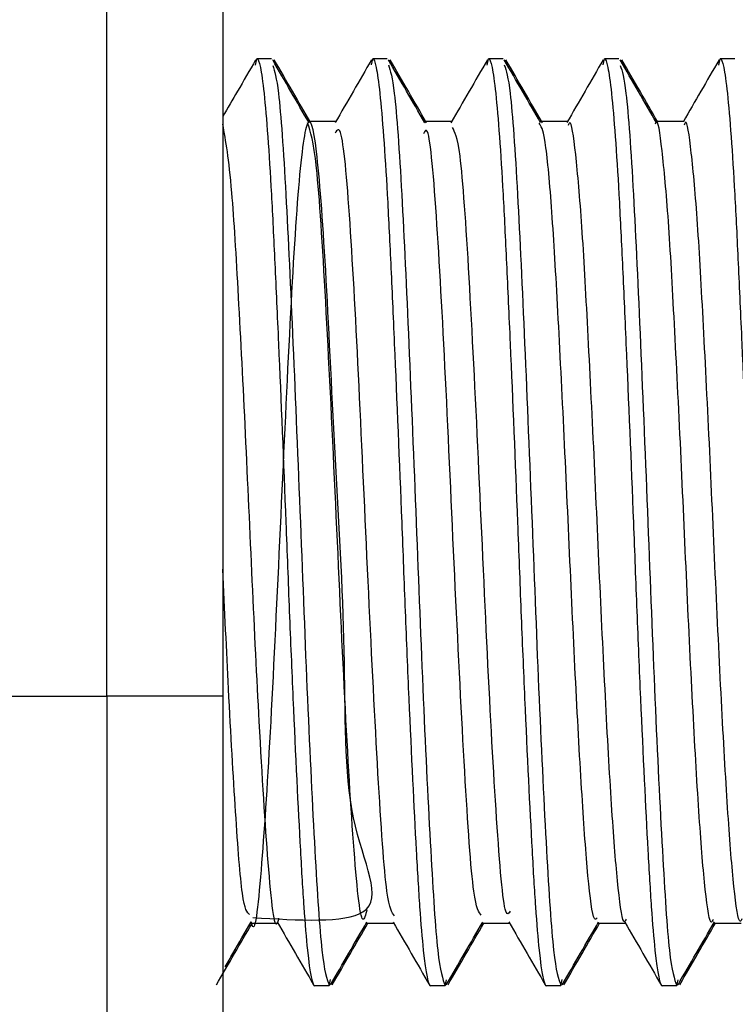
# Model space of a CAD drawing. Header units: millimetres. Extents: x -0.44 to 1.31, y -0.87 to 1.29.
# Tile 126 of 182: x 0.72674 to 0.73292, y -0.15763 to -0.14913. Entities that reach past the tile are written whole.
import ezdxf

# ---------------------------------------------------------------- set-up
doc = ezdxf.new("R2010")
doc.units = ezdxf.units.MM

msp = doc.modelspace()

# ---------------------------------------------------------------- linework, layer by layer
at = {"color": 7, "linetype": 'Continuous', "lineweight": 25}
for p, q in [((0.7284932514, -0.1334166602), (0.7284932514, -0.1549686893)), ((0.7274932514, -0.1549686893), (0.7274932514, -0.1334686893)), ((0.7287765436, -0.1495234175), (0.7287878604, -0.1494686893)), ((0.7289128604, -0.1494686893), (0.7287878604, -0.1494686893)), ((0.7297768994, -0.1495216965), (0.7297878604, -0.1494686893)), ((0.7299128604, -0.1494686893), (0.7297878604, -0.1494686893)), ((0.7307765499, -0.1495233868), (0.7307878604, -0.1494686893)), ((0.7309128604, -0.1494686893), (0.7307878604, -0.1494686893)), ((0.7317768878, -0.1495217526), (0.7317878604, -0.1494686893)), ((0.7319128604, -0.1494686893), (0.7317878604, -0.1494686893)), ((0.7327765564, -0.1495233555), (0.7327878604, -0.1494686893)), ((0.7329128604, -0.1494686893), (0.7327878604, -0.1494686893)), ((0.7294754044, -0.1500099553), (0.7292312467, -0.1500099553)), ((0.7304754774, -0.1500099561), (0.7302313, -0.1500099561)), ((0.7314755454, -0.1500099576), (0.7312312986, -0.1500099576)), ((0.7324755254, -0.1500099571), (0.7322312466, -0.1500099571)), ((0.7214670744, -0.1549686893), (0.7274932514, -0.1549686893)), ((0.7284932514, -0.1549686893), (0.7274932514, -0.1549686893)), ((0.7274932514, -0.1549686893), (0.7274932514, -0.1649686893)), ((0.7287255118, -0.1569274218), (0.7289691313, -0.1569274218)), ((0.7297254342, -0.156927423), (0.7299691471, -0.156927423)), ((0.7307253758, -0.1569274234), (0.7309691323, -0.1569274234)), ((0.7317253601, -0.1569274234), (0.7319691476, -0.1569274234)), ((0.7327253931, -0.1569274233), (0.7329691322, -0.1569274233)), ((0.7294128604, -0.1574686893), (0.7294242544, -0.1574127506)), ((0.7304128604, -0.1574686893), (0.7304233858, -0.1574170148)), ((0.7314128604, -0.1574686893), (0.7314242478, -0.1574127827)), ((0.7324128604, -0.1574686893), (0.7324238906, -0.1574145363)), ((0.7294128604, -0.1574686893), (0.7292878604, -0.1574686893)), ((0.7304128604, -0.1574686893), (0.7302878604, -0.1574686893)), ((0.7314128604, -0.1574686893), (0.7312878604, -0.1574686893)), ((0.7324128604, -0.1574686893), (0.7322878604, -0.1574686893))]:
    msp.add_line(p, q, dxfattribs=at)
for points, knots in [([(0.728777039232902, -0.149478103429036), (0.7287246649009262, -0.149568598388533), (0.7286300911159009, -0.1497320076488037), (0.7285354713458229, -0.1498953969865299), (0.7284932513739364, -0.1499683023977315)], [0, 0, 0, 0, 0.5537933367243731, 1, 1, 1, 1]), ([(0.7287878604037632, -0.1494686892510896), (0.7287979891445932, -0.149468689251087), (0.728807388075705, -0.1494932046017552), (0.7288276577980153, -0.1495927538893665), (0.7288382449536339, -0.149668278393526), (0.7288704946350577, -0.1499699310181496), (0.7288926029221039, -0.1502733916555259), (0.7289229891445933, -0.1508236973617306), (0.7289323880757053, -0.1510201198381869), (0.7289526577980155, -0.1514506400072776), (0.7289632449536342, -0.1516833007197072), (0.728995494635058, -0.1524157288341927), (0.7290176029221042, -0.1529498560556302), (0.7290479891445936, -0.1537281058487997), (0.7290573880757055, -0.1539813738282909), (0.7290776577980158, -0.1544906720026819), (0.7290882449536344, -0.1547441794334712), (0.7291204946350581, -0.1554783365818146), (0.7291426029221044, -0.1559302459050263), (0.7291729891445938, -0.1564805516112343), (0.7291823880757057, -0.1566423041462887), (0.729202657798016, -0.1569320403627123), (0.7292132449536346, -0.1570578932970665), (0.7292454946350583, -0.1573637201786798), (0.7292676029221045, -0.15746868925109), (0.729287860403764, -0.1574686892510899)], [0, 0, 0, 0, 0.0625000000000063, 0.0625000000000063, 0.1250000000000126, 0.1250000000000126, 0.2500000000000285, 0.2500000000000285, 0.3125000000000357, 0.3125000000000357, 0.3750000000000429, 0.3750000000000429, 0.5000000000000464, 0.5000000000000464, 0.5625000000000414, 0.5625000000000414, 0.6250000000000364, 0.6250000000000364, 0.7500000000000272, 0.7500000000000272, 0.8125000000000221, 0.8125000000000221, 0.875000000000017, 0.875000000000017, 1, 1, 1, 1]), ([(0.7292381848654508, -0.150021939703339), (0.7291858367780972, -0.1499315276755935), (0.7290811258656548, -0.149750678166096), (0.7289764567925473, -0.1495697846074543), (0.7289241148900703, -0.1494793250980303)], [0, 0, 0, 0, 0.4999296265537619, 1, 1, 1, 1]), ([(0.7292518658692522, -0.150020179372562), (0.7291995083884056, -0.1499297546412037), (0.7290947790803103, -0.1497488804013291), (0.7289900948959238, -0.1495679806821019), (0.7289377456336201, -0.1494775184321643)], [0, 0, 0, 0, 0.499931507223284, 1, 1, 1, 1]), ([(0.7297773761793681, -0.1494775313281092), (0.7297250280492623, -0.149567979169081), (0.7296203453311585, -0.1497488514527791), (0.7295156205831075, -0.1499296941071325), (0.7294632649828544, -0.1500201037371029)], [0, 0, 0, 0, 0.5000646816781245, 1, 1, 1, 1]), ([(0.7297878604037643, -0.1494686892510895), (0.7297979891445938, -0.149468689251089), (0.729807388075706, -0.1494932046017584), (0.7298276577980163, -0.1495927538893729), (0.7298382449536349, -0.1496682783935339), (0.7298704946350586, -0.1499699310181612), (0.7298926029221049, -0.1502733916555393), (0.7299229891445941, -0.150823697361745), (0.7299323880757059, -0.1510201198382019), (0.7299526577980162, -0.1514506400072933), (0.729963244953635, -0.151683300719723), (0.7299954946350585, -0.1524157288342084), (0.7300176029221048, -0.152949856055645), (0.730047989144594, -0.1537281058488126), (0.7300573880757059, -0.1539813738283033), (0.7300776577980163, -0.1544906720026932), (0.7300882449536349, -0.1547441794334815), (0.7301204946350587, -0.1554783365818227), (0.7301426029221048, -0.1559302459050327), (0.730172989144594, -0.1564805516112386), (0.7301823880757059, -0.1566423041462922), (0.7302026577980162, -0.1569320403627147), (0.7302132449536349, -0.1570578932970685), (0.7302454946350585, -0.1573637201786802), (0.7302676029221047, -0.15746868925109), (0.7302878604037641, -0.1574686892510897)], [0, 0, 0, 0, 0.0625000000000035, 0.0625000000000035, 0.125000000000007, 0.125000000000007, 0.2500000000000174, 0.2500000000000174, 0.3125000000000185, 0.3125000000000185, 0.3750000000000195, 0.3750000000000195, 0.500000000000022, 0.500000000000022, 0.5625000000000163, 0.5625000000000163, 0.6250000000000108, 0.6250000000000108, 0.7499999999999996, 0.7499999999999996, 0.8124999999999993, 0.8124999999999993, 0.874999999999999, 0.874999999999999, 1, 1, 1, 1]), ([(0.7302372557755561, -0.1500202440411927), (0.7301849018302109, -0.1499298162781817), (0.7300801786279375, -0.1497489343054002), (0.7299754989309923, -0.1495680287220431), (0.7299231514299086, -0.1494775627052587)], [0, 0, 0, 0, 0.4999268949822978, 1, 1, 1, 1]), ([(0.7302521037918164, -0.1500205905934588), (0.7301997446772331, -0.149930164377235), (0.7300950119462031, -0.1497492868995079), (0.7299903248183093, -0.1495683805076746), (0.7299379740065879, -0.1494779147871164)], [0, 0, 0, 0, 0.4999307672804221, 1, 1, 1, 1]), ([(0.7307770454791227, -0.1494780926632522), (0.7307246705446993, -0.1495685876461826), (0.7306199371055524, -0.1497495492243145), (0.7305151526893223, -0.1499304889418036), (0.7304627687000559, -0.1500209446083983)], [0, 0, 0, 0, 0.5000784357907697, 1, 1, 1, 1]), ([(0.7307878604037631, -0.1494686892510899), (0.7307979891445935, -0.1494686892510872), (0.730807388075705, -0.1494932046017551), (0.7308276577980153, -0.1495927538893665), (0.7308382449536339, -0.1496682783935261), (0.7308704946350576, -0.1499699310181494), (0.7308926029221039, -0.1502733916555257), (0.7309229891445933, -0.1508236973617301), (0.7309323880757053, -0.1510201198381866), (0.7309526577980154, -0.1514506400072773), (0.7309632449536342, -0.1516833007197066), (0.7309954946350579, -0.1524157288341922), (0.7310176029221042, -0.1529498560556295), (0.7310479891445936, -0.1537281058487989), (0.7310573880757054, -0.1539813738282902), (0.7310776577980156, -0.1544906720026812), (0.7310882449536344, -0.1547441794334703), (0.7311204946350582, -0.1554783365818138), (0.7311426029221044, -0.1559302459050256), (0.7311729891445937, -0.1564805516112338), (0.7311823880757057, -0.156642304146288), (0.731202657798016, -0.1569320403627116), (0.7312132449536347, -0.157057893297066), (0.7312454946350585, -0.1573637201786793), (0.7312676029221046, -0.1574686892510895), (0.731287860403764, -0.1574686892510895)], [0, 0, 0, 0, 0.0624999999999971, 0.0624999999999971, 0.1249999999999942, 0.1249999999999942, 0.2499999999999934, 0.2499999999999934, 0.3124999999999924, 0.3124999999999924, 0.3749999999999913, 0.3749999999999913, 0.499999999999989, 0.499999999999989, 0.5624999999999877, 0.5624999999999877, 0.6249999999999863, 0.6249999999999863, 0.7499999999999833, 0.7499999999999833, 0.8124999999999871, 0.8124999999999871, 0.8749999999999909, 0.8749999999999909, 1, 1, 1, 1]), ([(0.7312373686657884, -0.1500204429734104), (0.7311850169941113, -0.1499300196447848), (0.7310802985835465, -0.1497491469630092), (0.7309756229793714, -0.1495682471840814), (0.730923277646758, -0.149477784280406)], [0, 0, 0, 0, 0.4999280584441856, 1, 1, 1, 1]), ([(0.731251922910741, -0.1500202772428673), (0.7311995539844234, -0.1499298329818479), (0.7310948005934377, -0.1497489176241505), (0.7309900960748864, -0.1495679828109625), (0.7309377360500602, -0.1494775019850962)], [0, 0, 0, 0, 0.499925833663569, 1, 1, 1, 1]), ([(0.7317773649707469, -0.1494775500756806), (0.7317250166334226, -0.1495679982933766), (0.7316203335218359, -0.1497488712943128), (0.7315156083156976, -0.1499297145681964), (0.7314632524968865, -0.1500201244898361)], [0, 0, 0, 0, 0.5000647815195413, 1, 1, 1, 1]), ([(0.7317878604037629, -0.1494686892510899), (0.7317979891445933, -0.1494686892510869), (0.7318073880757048, -0.1494932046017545), (0.7318276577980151, -0.1495927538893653), (0.7318382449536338, -0.1496682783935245), (0.7318704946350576, -0.1499699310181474), (0.7318926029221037, -0.1502733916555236), (0.7319229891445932, -0.1508236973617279), (0.7319323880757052, -0.1510201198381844), (0.7319526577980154, -0.1514506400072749), (0.731963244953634, -0.1516833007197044), (0.7319954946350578, -0.15241572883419), (0.732017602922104, -0.1529498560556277), (0.7320479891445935, -0.1537281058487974), (0.7320573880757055, -0.1539813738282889), (0.7320776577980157, -0.1544906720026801), (0.7320882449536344, -0.1547441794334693), (0.7321204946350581, -0.1554783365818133), (0.7321426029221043, -0.1559302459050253), (0.7321729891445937, -0.1564805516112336), (0.7321823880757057, -0.156642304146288), (0.732202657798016, -0.1569320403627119), (0.7322132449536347, -0.1570578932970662), (0.7322454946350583, -0.1573637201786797), (0.7322676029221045, -0.15746868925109), (0.7322878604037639, -0.15746868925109)], [0, 0, 0, 0, 0.0625000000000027, 0.0625000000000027, 0.1250000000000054, 0.1250000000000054, 0.2500000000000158, 0.2500000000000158, 0.3125000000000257, 0.3125000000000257, 0.3750000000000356, 0.3750000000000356, 0.500000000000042, 0.500000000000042, 0.5625000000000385, 0.5625000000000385, 0.6250000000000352, 0.6250000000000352, 0.7500000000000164, 0.7500000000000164, 0.8125000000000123, 0.8125000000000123, 0.8750000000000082, 0.8750000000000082, 1, 1, 1, 1]), ([(0.7322381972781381, -0.1500219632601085), (0.7321858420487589, -0.1499315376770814), (0.7320811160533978, -0.1497506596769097), (0.7319764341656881, -0.1495697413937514), (0.7319240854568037, -0.1494792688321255)], [0, 0, 0, 0, 0.4999258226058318, 1, 1, 1, 1]), ([(0.7322459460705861, -0.1500099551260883), (0.7321956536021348, -0.1499230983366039), (0.7320929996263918, -0.1497458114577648), (0.7319903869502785, -0.1495684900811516), (0.7319380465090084, -0.1494780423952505)], [0, 0, 0, 0, 0.4899222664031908, 0.9999999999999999, 0.9999999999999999, 0.9999999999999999, 0.9999999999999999]), ([(0.732777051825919, -0.1494780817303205), (0.7327246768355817, -0.1495685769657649), (0.7326220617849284, -0.1497458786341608), (0.7325193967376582, -0.149923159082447), (0.7324691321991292, -0.1500099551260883)], [0, 0, 0, 0, 0.5104026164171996, 1, 1, 1, 1]), ([(0.7327878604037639, -0.1494686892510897), (0.7327979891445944, -0.1494686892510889), (0.732807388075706, -0.1494932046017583), (0.7328276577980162, -0.1495927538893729), (0.7328382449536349, -0.1496682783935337), (0.7328704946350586, -0.1499699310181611), (0.7328926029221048, -0.1502733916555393), (0.7329229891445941, -0.1508236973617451), (0.7329323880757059, -0.151020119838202), (0.7329526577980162, -0.1514506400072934), (0.732963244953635, -0.151683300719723), (0.7329954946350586, -0.1524157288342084), (0.7330176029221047, -0.1529498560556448), (0.733047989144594, -0.1537281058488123), (0.733057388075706, -0.1539813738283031), (0.7330776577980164, -0.1544906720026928), (0.7330882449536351, -0.1547441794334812), (0.7331204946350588, -0.1554783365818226), (0.7331426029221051, -0.1559302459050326), (0.7331729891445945, -0.1564805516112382), (0.7331823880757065, -0.1566423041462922), (0.7332026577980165, -0.1569320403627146), (0.7332132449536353, -0.1570578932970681), (0.7332454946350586, -0.1573637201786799), (0.7332676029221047, -0.1574686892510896), (0.7332878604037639, -0.1574686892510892)], [0, 0, 0, 0, 0.062499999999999, 0.062499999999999, 0.1249999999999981, 0.1249999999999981, 0.2499999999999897, 0.2499999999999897, 0.3124999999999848, 0.3124999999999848, 0.3749999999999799, 0.3749999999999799, 0.4999999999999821, 0.4999999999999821, 0.5624999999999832, 0.5624999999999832, 0.6249999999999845, 0.6249999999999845, 0.7499999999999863, 0.7499999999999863, 0.8124999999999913, 0.8124999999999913, 0.8749999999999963, 0.8749999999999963, 1, 1, 1, 1]), ([(0.7289245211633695, -0.1495259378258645), (0.7289408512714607, -0.1495771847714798), (0.7289776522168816, -0.1496926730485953), (0.729038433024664, -0.1505725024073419), (0.729098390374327, -0.1518912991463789), (0.7291634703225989, -0.153461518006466), (0.7292233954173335, -0.1550371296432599), (0.7292884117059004, -0.156358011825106), (0.7293486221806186, -0.1572866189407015), (0.7293913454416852, -0.1574077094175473), (0.7294128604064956, -0.1574686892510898)], [0, 0, 0, 0, 0.1028664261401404, 0.2318160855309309, 0.3589277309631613, 0.4878773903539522, 0.6149890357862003, 0.7439386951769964, 0.8710503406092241, 1, 1, 1, 1]), ([(0.7299235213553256, -0.1495210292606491), (0.7299401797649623, -0.1495729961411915), (0.7299773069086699, -0.1496888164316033), (0.7300384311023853, -0.1505721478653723), (0.7300983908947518, -0.1518913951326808), (0.7301634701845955, -0.1534614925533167), (0.7302233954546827, -0.1550371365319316), (0.7302884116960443, -0.1563580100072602), (0.7303486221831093, -0.1572866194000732), (0.7303913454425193, -0.157407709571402), (0.7304128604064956, -0.1574686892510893)], [0, 0, 0, 0, 0.1047275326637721, 0.2334096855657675, 0.3602576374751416, 0.4889397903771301, 0.6157877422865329, 0.7444698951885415, 0.8713178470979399, 0.9999999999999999, 0.9999999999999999, 0.9999999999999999, 0.9999999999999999]), ([(0.7309236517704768, -0.14952166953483), (0.7309402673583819, -0.1495735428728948), (0.7309773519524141, -0.1496893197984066), (0.7310384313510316, -0.1505721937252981), (0.7310983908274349, -0.1518913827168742), (0.7311634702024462, -0.1534614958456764), (0.7312233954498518, -0.1550371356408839), (0.7312884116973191, -0.1563580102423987), (0.7313486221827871, -0.1572866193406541), (0.7313913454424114, -0.1574077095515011), (0.7314128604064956, -0.1574686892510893)], [0, 0, 0, 0, 0.1044852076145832, 0.2332021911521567, 0.3600844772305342, 0.4888014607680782, 0.6156837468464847, 0.744400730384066, 0.87128301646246, 1, 1, 1, 1]), ([(0.7319244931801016, -0.1495258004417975), (0.7319408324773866, -0.149577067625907), (0.7319776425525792, -0.1496925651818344), (0.7320384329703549, -0.1505724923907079), (0.7320983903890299, -0.1518913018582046), (0.7321634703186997, -0.1534615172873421), (0.7322233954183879, -0.1550371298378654), (0.7322884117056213, -0.1563580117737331), (0.732348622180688, -0.1572866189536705), (0.7323913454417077, -0.1574077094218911), (0.7324128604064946, -0.1574686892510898)], [0, 0, 0, 0, 0.1029186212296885, 0.231860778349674, 0.358965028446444, 0.4879071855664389, 0.6150114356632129, 0.7439535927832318, 0.871057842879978, 0.9999999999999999, 0.9999999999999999, 0.9999999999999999, 0.9999999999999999]), ([(0.7287512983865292, -0.1568779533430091), (0.7291510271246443, -0.1569022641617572), (0.730038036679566, -0.1569562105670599), (0.7295235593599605, -0.1561197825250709), (0.7295675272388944, -0.1546291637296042), (0.7294565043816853, -0.1528388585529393), (0.7293829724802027, -0.1512072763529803), (0.7293018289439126, -0.1501349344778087), (0.7292237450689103, -0.149883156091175), (0.7291410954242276, -0.1505180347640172), (0.7290631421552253, -0.151883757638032), (0.7289833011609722, -0.1536325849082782), (0.7289014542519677, -0.1553673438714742), (0.7288239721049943, -0.1565373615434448), (0.7287686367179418, -0.1570605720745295), (0.7287409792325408, -0.156918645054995), (0.7287401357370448, -0.1569143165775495)], [0, 0, 0, 0, 0.0641160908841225, 0.1422754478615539, 0.2200183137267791, 0.2973528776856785, 0.3756743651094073, 0.4531713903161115, 0.5306588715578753, 0.6089841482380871, 0.6863239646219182, 0.7640531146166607, 0.8422237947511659, 0.919497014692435, 0.9975448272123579, 1, 1, 1, 1]), ([(0.7297377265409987, -0.1568109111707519), (0.7297261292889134, -0.1568552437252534), (0.7296882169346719, -0.1570001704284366), (0.7296214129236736, -0.156318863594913), (0.7295415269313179, -0.1549572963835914), (0.7294635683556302, -0.1531771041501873), (0.7293810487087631, -0.1514985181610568), (0.7293032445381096, -0.1502515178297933), (0.7292511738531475, -0.1500975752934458), (0.7292255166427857, -0.1500217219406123)], [0, 0, 0, 0, 0.0690594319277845, 0.2257608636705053, 0.3816272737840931, 0.5366750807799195, 0.6937015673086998, 0.8490750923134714, 1, 1, 1, 1]), ([(0.731725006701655, -0.1568801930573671), (0.7317170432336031, -0.1568904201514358), (0.7316916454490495, -0.1569230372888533), (0.7316451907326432, -0.1565653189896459), (0.731595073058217, -0.1558628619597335), (0.7315393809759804, -0.1548774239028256), (0.731487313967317, -0.1537374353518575), (0.7314341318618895, -0.1525673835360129), (0.7313791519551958, -0.151497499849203), (0.7313285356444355, -0.1506522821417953), (0.731273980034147, -0.1501049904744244), (0.7312411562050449, -0.1500500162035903), (0.7312256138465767, -0.1500239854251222)], [0, 0, 0, 0, 0.0491998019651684, 0.1569122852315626, 0.2623116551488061, 0.3698230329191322, 0.475971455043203, 0.5825639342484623, 0.6898439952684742, 0.7953890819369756, 0.9031150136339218, 1, 1, 1, 1]), ([(0.7319750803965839, -0.1568914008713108), (0.7319705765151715, -0.1569020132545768), (0.7319489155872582, -0.1569530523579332), (0.7319066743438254, -0.1566677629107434), (0.7318563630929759, -0.1560500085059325), (0.7318029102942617, -0.1551266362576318), (0.731749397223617, -0.1540313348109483), (0.7316990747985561, -0.1528708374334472), (0.7316436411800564, -0.1517825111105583), (0.7315942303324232, -0.1508633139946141), (0.7315391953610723, -0.1502584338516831), (0.7315010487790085, -0.1499811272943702), (0.7314793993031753, -0.1500338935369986), (0.7314752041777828, -0.1500441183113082)], [0, 0, 0, 0, 0.0278872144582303, 0.1341205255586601, 0.2384382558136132, 0.3439758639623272, 0.4495469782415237, 0.5538361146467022, 0.6600776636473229, 0.7640191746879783, 0.8700977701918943, 0.974828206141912, 1, 1, 1, 1]), ([(0.7327252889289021, -0.1568939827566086), (0.7327213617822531, -0.156904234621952), (0.7327000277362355, -0.1569599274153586), (0.7326579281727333, -0.1566786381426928), (0.7326068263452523, -0.1560591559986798), (0.7325526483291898, -0.1551225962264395), (0.7324984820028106, -0.1540102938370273), (0.7324473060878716, -0.152833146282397), (0.732391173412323, -0.1517346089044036), (0.7323411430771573, -0.1508138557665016), (0.7322850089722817, -0.1502274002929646), (0.7322485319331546, -0.1499674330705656), (0.7322281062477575, -0.1500267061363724), (0.7322254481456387, -0.1500344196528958)], [0, 0, 0, 0, 0.0242915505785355, 0.1319627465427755, 0.2377738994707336, 0.3447587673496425, 0.451750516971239, 0.5575556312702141, 0.6652289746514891, 0.7706064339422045, 0.8782376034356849, 0.9841544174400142, 0.9999999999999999, 0.9999999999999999, 0.9999999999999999, 0.9999999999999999]), ([(0.7329750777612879, -0.1568889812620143), (0.732970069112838, -0.1569000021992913), (0.7329479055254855, -0.156948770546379), (0.732905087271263, -0.1566547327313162), (0.7328549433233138, -0.1560265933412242), (0.7328012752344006, -0.1550969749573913), (0.7327479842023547, -0.1539978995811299), (0.7326974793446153, -0.1528375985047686), (0.7326421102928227, -0.1517529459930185), (0.7325927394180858, -0.1508403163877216), (0.7325375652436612, -0.1502461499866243), (0.7325001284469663, -0.149977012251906), (0.7324789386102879, -0.1500316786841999), (0.7324752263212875, -0.1500412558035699)], [0, 0, 0, 0, 0.0310185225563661, 0.1372589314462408, 0.2414953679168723, 0.3471033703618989, 0.4525773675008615, 0.556928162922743, 0.6631356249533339, 0.7670516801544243, 0.8731603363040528, 0.977778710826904, 1, 1, 1, 1]), ([(0.7289753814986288, -0.1568836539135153), (0.7289722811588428, -0.1568978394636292), (0.7289430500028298, -0.1570315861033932), (0.7288846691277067, -0.1564773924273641), (0.7288145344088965, -0.15536637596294), (0.7287474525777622, -0.1539881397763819), (0.7286901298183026, -0.1526805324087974), (0.7286288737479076, -0.1514914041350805), (0.7285661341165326, -0.1504340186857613), (0.7285196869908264, -0.150178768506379), (0.7284932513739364, -0.1500334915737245)], [0, 0, 0, 0, 0.0195302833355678, 0.1841387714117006, 0.346759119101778, 0.4703165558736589, 0.5927302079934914, 0.7166390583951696, 0.8387236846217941, 1, 1, 1, 1]), ([(0.729974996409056, -0.1568631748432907), (0.7299533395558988, -0.1568348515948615), (0.7299052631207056, -0.1567719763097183), (0.7298336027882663, -0.1557032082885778), (0.7297523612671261, -0.1541172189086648), (0.7296743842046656, -0.1523436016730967), (0.7295970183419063, -0.1508756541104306), (0.7295238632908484, -0.1500159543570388), (0.7294801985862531, -0.1500825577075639), (0.7294625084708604, -0.1501095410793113)], [0, 0, 0, 0, 0.1252846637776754, 0.2781216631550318, 0.4329506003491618, 0.5863583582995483, 0.7395177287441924, 0.8944694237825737, 1, 1, 1, 1]), ([(0.7307250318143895, -0.156858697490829), (0.730703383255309, -0.1568323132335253), (0.7306549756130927, -0.1567733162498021), (0.7305824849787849, -0.1556859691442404), (0.7305003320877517, -0.1540704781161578), (0.7304209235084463, -0.1522691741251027), (0.7303427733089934, -0.150816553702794), (0.7302749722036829, -0.1500185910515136), (0.7302366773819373, -0.150093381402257), (0.730224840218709, -0.1501164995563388)], [0, 0, 0, 0, 0.1285310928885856, 0.2874042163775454, 0.4482465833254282, 0.6078289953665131, 0.7669066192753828, 0.9279494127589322, 1, 1, 1, 1]), ([(0.7309746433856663, -0.1568230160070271), (0.7309618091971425, -0.1568432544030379), (0.7309230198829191, -0.1569044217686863), (0.7308577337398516, -0.1561008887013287), (0.730776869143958, -0.1546620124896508), (0.7307005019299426, -0.1528871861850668), (0.730619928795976, -0.1512862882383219), (0.7305451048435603, -0.1501835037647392), (0.7304972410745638, -0.1501004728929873), (0.730475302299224, -0.1500624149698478)], [0, 0, 0, 0, 0.0778871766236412, 0.2354017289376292, 0.3939054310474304, 0.5505269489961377, 0.7088945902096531, 0.8665693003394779, 0.9999999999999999, 0.9999999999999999, 0.9999999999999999, 0.9999999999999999]), ([(0.7287251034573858, -0.1568533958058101), (0.7287040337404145, -0.156833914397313), (0.7286628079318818, -0.1567957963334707), (0.7286040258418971, -0.1560103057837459), (0.7285459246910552, -0.1550064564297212), (0.7285096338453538, -0.1542244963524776), (0.7284932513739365, -0.1538715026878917)], [0, 0, 0, 0, 0.268641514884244, 0.5256341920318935, 0.7858610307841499, 1, 1, 1, 1]), ([(0.7284932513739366, -0.1549686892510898), (0.7284932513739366, -0.1552438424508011), (0.7284932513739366, -0.1556549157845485), (0.7284932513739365, -0.1561316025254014), (0.7284932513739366, -0.1563692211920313), (0.7284932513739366, -0.1564709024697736), (0.7284932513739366, -0.1565386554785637), (0.7284932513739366, -0.1565705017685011), (0.7284932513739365, -0.1568931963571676), (0.7284932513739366, -0.157317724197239), (0.7284932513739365, -0.1578029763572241), (0.7284932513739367, -0.1580430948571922), (0.7284932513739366, -0.1581454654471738), (0.7284932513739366, -0.1582135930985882), (0.7284932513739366, -0.1582462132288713), (0.7284932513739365, -0.158564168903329), (0.7284932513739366, -0.1589776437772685), (0.7284932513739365, -0.1594417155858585), (0.7284932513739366, -0.1596366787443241), (0.7284932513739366, -0.1597657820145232), (0.7284932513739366, -0.1598286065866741), (0.7284932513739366, -0.1604133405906), (0.7284932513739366, -0.1608935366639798), (0.7284932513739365, -0.1615522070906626), (0.7284932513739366, -0.1618629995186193), (0.7284932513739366, -0.1621931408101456), (0.7284932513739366, -0.1623276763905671), (0.7284932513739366, -0.1624158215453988), (0.7284932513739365, -0.1624600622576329), (0.7284932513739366, -0.1626679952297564), (0.7284932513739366, -0.1628971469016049), (0.7284932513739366, -0.1631288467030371), (0.7284932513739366, -0.1632357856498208), (0.7284932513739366, -0.1632797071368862), (0.7284932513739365, -0.1633085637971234), (0.7284932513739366, -0.163323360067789), (0.7284932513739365, -0.1634441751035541), (0.7284932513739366, -0.1635849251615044), (0.7284932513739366, -0.1637135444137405), (0.7284932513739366, -0.1637689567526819), (0.7284932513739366, -0.1637907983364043), (0.7284932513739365, -0.1638049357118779), (0.7284932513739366, -0.1638121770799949), (0.7284932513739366, -0.1639186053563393), (0.7284932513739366, -0.1639686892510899), (0.7284932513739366, -0.1639686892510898)], [0, 0, 0, 0, 0.0625000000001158, 0.0937500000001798, 0.1093750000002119, 0.1171875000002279, 0.1171875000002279, 0.1250000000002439, 0.1250000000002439, 0.1875000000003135, 0.2187500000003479, 0.2343750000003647, 0.2421875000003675, 0.2421875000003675, 0.2500000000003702, 0.2500000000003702, 0.3125000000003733, 0.3437500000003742, 0.3593750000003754, 0.3593750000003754, 0.3750000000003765, 0.3750000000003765, 0.5000000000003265, 0.5000000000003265, 0.5625000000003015, 0.5937500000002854, 0.6093750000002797, 0.6093750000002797, 0.6250000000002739, 0.6250000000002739, 0.6875000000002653, 0.7187500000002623, 0.7343750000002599, 0.742187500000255, 0.742187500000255, 0.7500000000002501, 0.7500000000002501, 0.8125000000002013, 0.8437500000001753, 0.8593750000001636, 0.8671875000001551, 0.8671875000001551, 0.8750000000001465, 0.8750000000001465, 1, 1, 1, 1]), ([(0.7284376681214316, -0.1574599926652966), (0.7284900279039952, -0.157369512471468), (0.7285927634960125, -0.1571919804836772), (0.7286955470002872, -0.1570144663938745), (0.728745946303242, -0.1569274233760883)], [0, 0, 0, 0, 0.5096557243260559, 1, 1, 1, 1]), ([(0.7285141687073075, -0.15730251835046), (0.7285362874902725, -0.1572642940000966), (0.7286107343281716, -0.1571356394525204), (0.7286852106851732, -0.1570070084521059), (0.7287375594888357, -0.1569165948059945)], [0, 0, 0, 0, 0.2971084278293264, 1, 1, 1, 1]), ([(0.7289628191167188, -0.1569165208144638), (0.7290151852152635, -0.1570069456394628), (0.7291199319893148, -0.1571878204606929), (0.7292246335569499, -0.1573687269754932), (0.7292769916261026, -0.1574591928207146)], [0, 0, 0, 0, 0.4999304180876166, 0.9999999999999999, 0.9999999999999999, 0.9999999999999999, 0.9999999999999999]), ([(0.7294238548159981, -0.1574585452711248), (0.7294762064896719, -0.1573680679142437), (0.7295808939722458, -0.157187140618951), (0.7296856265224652, -0.1570062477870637), (0.7297379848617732, -0.1569158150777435)], [0, 0, 0, 0, 0.5000757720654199, 1, 1, 1, 1]), ([(0.7294382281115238, -0.1574590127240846), (0.7294905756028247, -0.1573685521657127), (0.7295931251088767, -0.157191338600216), (0.7296957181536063, -0.1570141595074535), (0.7297459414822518, -0.1569274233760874)], [0, 0, 0, 0, 0.510460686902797, 1, 1, 1, 1]), ([(0.7299633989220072, -0.1569174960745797), (0.7300157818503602, -0.1570079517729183), (0.7301205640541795, -0.1571888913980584), (0.7302252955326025, -0.1573698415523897), (0.7302776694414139, -0.157460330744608)], [0, 0, 0, 0, 0.4999219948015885, 1, 1, 1, 1]), ([(0.7304230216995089, -0.1574600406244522), (0.7304753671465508, -0.1573695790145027), (0.7305800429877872, -0.157188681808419), (0.7306847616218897, -0.1570078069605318), (0.7307371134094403, -0.1569173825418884)], [0, 0, 0, 0, 0.5000719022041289, 1, 1, 1, 1]), ([(0.7304378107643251, -0.1574597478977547), (0.7304901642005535, -0.1573692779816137), (0.7305928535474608, -0.1571918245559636), (0.7306955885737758, -0.157014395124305), (0.7307459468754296, -0.156927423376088)], [0, 0, 0, 0, 0.5098234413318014, 1, 1, 1, 1]), ([(0.730962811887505, -0.1569165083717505), (0.7310151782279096, -0.157006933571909), (0.7311199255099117, -0.1571878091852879), (0.7312246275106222, -0.1573687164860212), (0.7312769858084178, -0.1574591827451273)], [0, 0, 0, 0, 0.4999303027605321, 0.9999999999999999, 0.9999999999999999, 0.9999999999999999, 0.9999999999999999]), ([(0.7314238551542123, -0.157458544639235), (0.7314761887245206, -0.157368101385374), (0.7315808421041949, -0.1571872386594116), (0.73168553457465, -0.1570064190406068), (0.7317378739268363, -0.1569160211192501)], [0, 0, 0, 0, 0.5000657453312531, 1, 1, 1, 1]), ([(0.7314376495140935, -0.1574600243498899), (0.731490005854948, -0.1573695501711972), (0.7315927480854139, -0.1571920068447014), (0.731695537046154, -0.1570144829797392), (0.731745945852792, -0.1569274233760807)], [0, 0, 0, 0, 0.5095892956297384, 1, 1, 1, 1]), ([(0.7319634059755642, -0.1569175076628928), (0.7320157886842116, -0.1570079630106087), (0.7321205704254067, -0.1571889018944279), (0.7322253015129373, -0.1573698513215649), (0.7322776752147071, -0.1574603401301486)], [0, 0, 0, 0, 0.4999221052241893, 1, 1, 1, 1]), ([(0.7324235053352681, -0.1574591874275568), (0.7324758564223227, -0.1573687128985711), (0.7325805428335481, -0.1571877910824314), (0.7326852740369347, -0.1570068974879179), (0.7327376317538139, -0.1569164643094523)], [0, 0, 0, 0, 0.5000752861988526, 0.9999999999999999, 0.9999999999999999, 0.9999999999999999, 0.9999999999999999]), ([(0.7324381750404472, -0.1574591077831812), (0.7324905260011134, -0.1573686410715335), (0.7325930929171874, -0.1571913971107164), (0.7326957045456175, -0.1570141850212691), (0.7327459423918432, -0.1569274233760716)], [0, 0, 0, 0, 0.5104078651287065, 1, 1, 1, 1])]:
    msp.add_open_spline(points, degree=3, knots=knots, dxfattribs=at)

doc.saveas('drawing.dxf')
